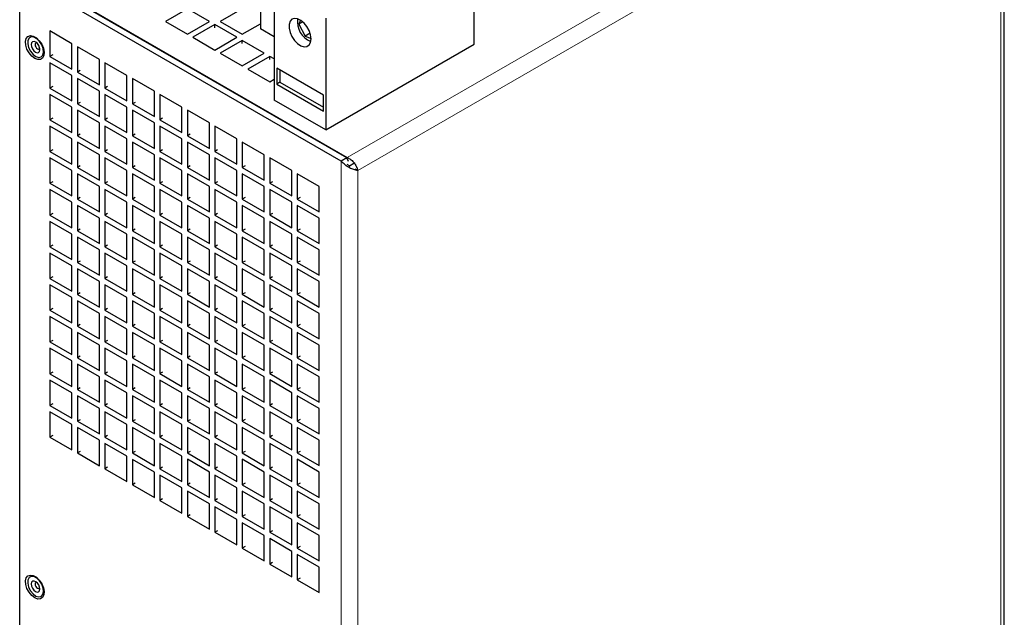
# Model space of a CAD drawing. Header units: millimetres. Extents: x 5 to 418, y 2 to 292.
# Tile 11 of 19: x 251 to 318, y 126 to 167. Entities that reach past the tile are written whole.
import ezdxf

# ---------------------------------------------------------------- set-up
doc = ezdxf.new("R2010")
doc.units = ezdxf.units.MM

msp = doc.modelspace()

# ---------------------------------------------------------------- linework, layer by layer
at = {"color": 7, "linetype": 'Continuous', "lineweight": 18}
for p, q in [((317.8251, 182.8902), (273.4, 157.2441)), ((318.24, 181.8233), (274.1165, 156.3514)), ((318.24, 100.387), (318.24, 181.8233)), ((272.9851, 74.2618), (272.9851, 157.0046)), ((274.1165, 74.915), (274.1165, 156.3514))]:
    msp.add_line(p, q, dxfattribs=at)
at = {"color": 7, "linetype": 'Continuous', "lineweight": 25}
for p, q in [((318.4743, 100.3868), (318.4743, 182.4765)), ((282.1115, 165.0163), (282.1115, 174.3793)), ((267.4414, 173.755), (267.4414, 166.0831)), ((250.9234, 86.9978), (250.9234, 169.7406)), ((272.9851, 157.0046), (250.9234, 169.7406)), ((273.3622, 157.2223), (251.3005, 169.9583)), ((252.1868, 169.4902), (273.4, 157.2441)), ((268.3842, 168.8565), (268.3842, 161.1846)), ((262.4257, 167.4546), (260.9172, 166.5838)), ((263.9342, 166.5838), (262.4257, 167.4546)), ((266.1969, 167.4546), (264.6884, 166.5838)), ((260.9172, 166.5838), (262.4257, 165.7129)), ((262.4257, 165.7129), (263.9342, 166.5838)), ((264.3113, 166.3661), (262.8028, 165.4952)), ((265.8198, 165.4952), (264.3113, 166.3661)), ((264.3113, 166.1483), (264.3113, 166.3661)), ((264.6884, 166.5838), (266.1969, 165.7129)), ((266.1969, 165.7129), (267.4414, 166.4314)), ((270.1888, 166.6744), (270.0788, 166.3917)), ((270.3532, 166.5501), (270.0788, 166.3917)), ((270.0788, 166.3917), (270.4974, 165.571)), ((271.9292, 166.8101), (271.9292, 159.1381)), ((252.9976, 165.9302), (252.9976, 164.1883)), ((254.5061, 165.0594), (252.9976, 165.9302)), ((268.3842, 165.5388), (267.4414, 166.0831)), ((270.8476, 165.7732), (270.4974, 165.571)), ((270.4974, 165.571), (270.9106, 165.4154)), ((254.5061, 163.3174), (254.5061, 165.0594)), ((254.8832, 164.8417), (254.8832, 163.0997)), ((256.3917, 163.9709), (254.8832, 164.8417)), ((262.8028, 165.4952), (264.3113, 164.6244)), ((264.3113, 164.6244), (265.8198, 165.4952)), ((266.1969, 165.2775), (264.6884, 164.4067)), ((267.7054, 164.4067), (266.1969, 165.2775)), ((266.1969, 165.0598), (266.1969, 165.2775)), ((271.9292, 159.1381), (282.1115, 165.0163)), ((252.2977, 164.7303), (252.3021, 164.7402)), ((253.1861, 164.2971), (252.9976, 164.1883)), ((252.9976, 164.1883), (254.5061, 163.3174)), ((264.6884, 164.4067), (266.1969, 163.5359)), ((266.1969, 163.5359), (267.7054, 164.4067)), ((268.0825, 164.189), (266.574, 163.3182)), ((268.3842, 164.0148), (268.0825, 164.189)), ((268.0825, 163.9712), (268.0825, 164.189)), ((252.9976, 163.7528), (252.9976, 162.0108)), ((254.5061, 162.882), (252.9976, 163.7528)), ((256.3917, 162.2289), (256.3917, 163.9709)), ((256.7688, 163.7531), (256.7688, 162.0112)), ((258.2773, 162.8823), (256.7688, 163.7531)), ((254.5061, 161.14), (254.5061, 162.882)), ((255.0717, 163.2086), (254.8832, 163.0997)), ((254.8832, 163.0997), (256.3917, 162.2289)), ((258.2773, 161.1404), (258.2773, 162.8823)), ((266.574, 163.3182), (268.0825, 162.4473)), ((271.7595, 161.5224), (268.5539, 163.3729)), ((268.5539, 163.3729), (268.5539, 162.2842)), ((268.7802, 163.2423), (268.7802, 162.4149)), ((254.8832, 162.6642), (254.8832, 160.9223)), ((256.3917, 161.7934), (254.8832, 162.6642)), ((258.6544, 162.6646), (258.6544, 160.9226)), ((260.1629, 161.7938), (258.6544, 162.6646)), ((268.0825, 162.4473), (268.3842, 162.6215)), ((268.7802, 162.4149), (268.5539, 162.2842)), ((268.5539, 162.2842), (271.7595, 160.4337)), ((268.7802, 162.4149), (271.7595, 160.695)), ((253.1861, 162.1197), (252.9976, 162.0108)), ((252.9976, 162.0108), (254.5061, 161.14)), ((252.9976, 161.5753), (252.9976, 159.8334)), ((254.5061, 160.7045), (252.9976, 161.5753)), ((256.3917, 160.0515), (256.3917, 161.7934)), ((256.9574, 162.12), (256.7688, 162.0112)), ((256.7688, 162.0112), (258.2773, 161.1404)), ((256.7688, 161.5757), (256.7688, 159.8337)), ((258.2773, 160.7049), (256.7688, 161.5757)), ((260.1629, 160.0518), (260.1629, 161.7938)), ((260.54, 161.5761), (260.54, 159.8341)), ((262.0485, 160.7052), (260.54, 161.5761)), ((271.7595, 160.4337), (271.7595, 161.5224)), ((255.0717, 161.0311), (254.8832, 160.9223)), ((254.8832, 160.9223), (256.3917, 160.0515)), ((258.843, 161.0315), (258.6544, 160.9226)), ((258.6544, 160.9226), (260.1629, 160.0518)), ((271.9292, 159.1381), (268.3842, 161.1846)), ((254.5061, 158.9626), (254.5061, 160.7045)), ((254.8832, 160.4868), (254.8832, 158.7448)), ((256.3917, 159.616), (254.8832, 160.4868)), ((258.2773, 158.9629), (258.2773, 160.7049)), ((258.6544, 160.4872), (258.6544, 158.7452)), ((260.1629, 159.6163), (258.6544, 160.4872)), ((262.0485, 158.9633), (262.0485, 160.7052)), ((262.4257, 160.4875), (262.4257, 158.7456)), ((263.9342, 159.6167), (262.4257, 160.4875)), ((253.1861, 159.9422), (252.9976, 159.8334)), ((252.9976, 159.8334), (254.5061, 158.9626)), ((256.3917, 157.874), (256.3917, 159.616)), ((256.9574, 159.9426), (256.7688, 159.8337)), ((256.7688, 159.8337), (258.2773, 158.9629)), ((260.1629, 157.8744), (260.1629, 159.6163)), ((260.7286, 159.943), (260.54, 159.8341)), ((260.54, 159.8341), (262.0485, 158.9633)), ((263.9342, 157.8747), (263.9342, 159.6167)), ((252.9976, 159.3979), (252.9976, 157.656)), ((254.5061, 158.5271), (252.9976, 159.3979)), ((255.0717, 158.8537), (254.8832, 158.7448)), ((254.8832, 158.7448), (256.3917, 157.874)), ((256.7688, 159.3983), (256.7688, 157.6563)), ((258.2773, 158.5274), (256.7688, 159.3983)), ((258.843, 158.8541), (258.6544, 158.7452)), ((258.6544, 158.7452), (260.1629, 157.8744)), ((260.54, 159.3986), (260.54, 157.6567)), ((262.0485, 158.5278), (260.54, 159.3986)), ((262.6142, 158.8544), (262.4257, 158.7456)), ((262.4257, 158.7456), (263.9342, 157.8747)), ((264.3113, 159.399), (264.3113, 157.657)), ((265.8198, 158.5281), (264.3113, 159.399)), ((254.5061, 156.7851), (254.5061, 158.5271)), ((254.8832, 158.3094), (254.8832, 156.5674)), ((256.3917, 157.4385), (254.8832, 158.3094)), ((258.2773, 156.7855), (258.2773, 158.5274)), ((258.6544, 158.3097), (258.6544, 156.5678)), ((260.1629, 157.4389), (258.6544, 158.3097)), ((262.0485, 156.7858), (262.0485, 158.5278)), ((262.4257, 158.3101), (262.4257, 156.5681)), ((263.9342, 157.4392), (262.4257, 158.3101)), ((265.8198, 156.7862), (265.8198, 158.5281)), ((266.1969, 158.3104), (266.1969, 156.5685)), ((267.7054, 157.4396), (266.1969, 158.3104)), ((253.1861, 157.7648), (252.9976, 157.656)), ((252.9976, 157.656), (254.5061, 156.7851)), ((256.3917, 155.6966), (256.3917, 157.4385)), ((256.9574, 157.7652), (256.7688, 157.6563)), ((256.7688, 157.6563), (258.2773, 156.7855)), ((260.1629, 155.6969), (260.1629, 157.4389)), ((260.7286, 157.7655), (260.54, 157.6567)), ((260.54, 157.6567), (262.0485, 156.7858)), ((263.9342, 155.6973), (263.9342, 157.4392)), ((264.4998, 157.7659), (264.3113, 157.657)), ((264.3113, 157.657), (265.8198, 156.7862)), ((267.7054, 155.6976), (267.7054, 157.4396)), ((252.9976, 157.2205), (252.9976, 155.4785)), ((254.5061, 156.3496), (252.9976, 157.2205)), ((256.7688, 157.2208), (256.7688, 155.4789)), ((258.2773, 156.35), (256.7688, 157.2208)), ((260.54, 157.2212), (260.54, 155.4792)), ((262.0485, 156.3503), (260.54, 157.2212)), ((264.3113, 157.2215), (264.3113, 155.4796)), ((265.8198, 156.3507), (264.3113, 157.2215)), ((268.0825, 157.2219), (268.0825, 155.4799)), ((269.591, 156.351), (268.0825, 157.2219)), ((273.3622, 157.2223), (272.9851, 157.0046)), ((273.488, 156.9745), (273.3622, 157.2223)), ((273.5508, 156.678), (273.3914, 156.77)), ((273.4, 157.148), (273.4, 157.2441)), ((273.5508, 156.678), (273.8525, 156.8522)), ((254.5061, 154.6077), (254.5061, 156.3496)), ((255.0717, 156.6763), (254.8832, 156.5674)), ((254.8832, 156.5674), (256.3917, 155.6966)), ((254.8832, 156.1319), (254.8832, 154.39)), ((256.3917, 155.2611), (254.8832, 156.1319)), ((258.2773, 154.608), (258.2773, 156.35)), ((258.843, 156.6766), (258.6544, 156.5678)), ((258.6544, 156.5678), (260.1629, 155.6969)), ((258.6544, 156.1323), (258.6544, 154.3903)), ((260.1629, 155.2614), (258.6544, 156.1323)), ((262.0485, 154.6084), (262.0485, 156.3503)), ((262.6142, 156.677), (262.4257, 156.5681)), ((262.4257, 156.5681), (263.9342, 155.6973)), ((262.4257, 156.1326), (262.4257, 154.3907)), ((263.9342, 155.2618), (262.4257, 156.1326)), ((265.8198, 154.6087), (265.8198, 156.3507)), ((266.3855, 156.6773), (266.1969, 156.5685)), ((266.1969, 156.5685), (267.7054, 155.6976)), ((266.1969, 156.133), (266.1969, 154.391)), ((267.7054, 155.2621), (266.1969, 156.133)), ((269.591, 154.6091), (269.591, 156.351)), ((269.9681, 156.1333), (269.9681, 154.3914)), ((271.4766, 155.2625), (269.9681, 156.1333)), ((273.5508, 156.5691), (273.5508, 156.678)), ((273.9115, 156.4697), (274.1165, 156.3514)), ((253.1861, 155.5874), (252.9976, 155.4785)), ((252.9976, 155.4785), (254.5061, 154.6077)), ((256.9574, 155.5877), (256.7688, 155.4789)), ((256.7688, 155.4789), (258.2773, 154.608)), ((260.7286, 155.5881), (260.54, 155.4792)), ((260.54, 155.4792), (262.0485, 154.6084)), ((264.4998, 155.5884), (264.3113, 155.4796)), ((264.3113, 155.4796), (265.8198, 154.6087)), ((268.2711, 155.5888), (268.0825, 155.4799)), ((268.0825, 155.4799), (269.591, 154.6091)), ((252.9976, 155.043), (252.9976, 153.3011)), ((254.5061, 154.1722), (252.9976, 155.043)), ((256.3917, 153.5191), (256.3917, 155.2611)), ((256.7688, 155.0434), (256.7688, 153.3014)), ((258.2773, 154.1725), (256.7688, 155.0434)), ((260.1629, 153.5195), (260.1629, 155.2614)), ((260.54, 155.0437), (260.54, 153.3018)), ((262.0485, 154.1729), (260.54, 155.0437)), ((263.9342, 153.5198), (263.9342, 155.2618)), ((264.3113, 155.0441), (264.3113, 153.3021)), ((265.8198, 154.1732), (264.3113, 155.0441)), ((267.7054, 153.5202), (267.7054, 155.2621)), ((268.0825, 155.0444), (268.0825, 153.3025)), ((269.591, 154.1736), (268.0825, 155.0444)), ((271.4766, 153.5205), (271.4766, 155.2625)), ((254.5061, 152.4302), (254.5061, 154.1722)), ((255.0717, 154.4988), (254.8832, 154.39)), ((254.8832, 154.39), (256.3917, 153.5191)), ((258.2773, 152.4306), (258.2773, 154.1725)), ((258.843, 154.4992), (258.6544, 154.3903)), ((258.6544, 154.3903), (260.1629, 153.5195)), ((262.0485, 152.4309), (262.0485, 154.1729)), ((262.6142, 154.4995), (262.4257, 154.3907)), ((262.4257, 154.3907), (263.9342, 153.5198)), ((265.8198, 152.4313), (265.8198, 154.1732)), ((266.3855, 154.4999), (266.1969, 154.391)), ((266.1969, 154.391), (267.7054, 153.5202)), ((269.591, 152.4316), (269.591, 154.1736)), ((270.1567, 154.5002), (269.9681, 154.3914)), ((269.9681, 154.3914), (271.4766, 153.5205)), ((253.1861, 153.4099), (252.9976, 153.3011)), ((254.8832, 153.9545), (254.8832, 152.2125)), ((256.3917, 153.0836), (254.8832, 153.9545)), ((256.9574, 153.4103), (256.7688, 153.3014)), ((258.6544, 153.9548), (258.6544, 152.2129)), ((260.1629, 153.084), (258.6544, 153.9548)), ((260.7286, 153.4106), (260.54, 153.3018)), ((262.4257, 153.9552), (262.4257, 152.2132)), ((263.9342, 153.0843), (262.4257, 153.9552)), ((264.4998, 153.411), (264.3113, 153.3021)), ((266.1969, 153.9555), (266.1969, 152.2136)), ((267.7054, 153.0847), (266.1969, 153.9555)), ((268.2711, 153.4113), (268.0825, 153.3025)), ((269.9681, 153.9559), (269.9681, 152.2139)), ((271.4766, 153.0851), (269.9681, 153.9559)), ((252.9976, 153.3011), (254.5061, 152.4302)), ((252.9976, 152.8656), (252.9976, 151.1236)), ((254.5061, 151.9947), (252.9976, 152.8656)), ((256.3917, 151.3417), (256.3917, 153.0836)), ((256.7688, 153.3014), (258.2773, 152.4306)), ((256.7688, 152.8659), (256.7688, 151.124)), ((258.2773, 151.9951), (256.7688, 152.8659)), ((260.1629, 151.342), (260.1629, 153.084)), ((260.54, 153.3018), (262.0485, 152.4309)), ((260.54, 152.8663), (260.54, 151.1243)), ((262.0485, 151.9955), (260.54, 152.8663)), ((263.9342, 151.3424), (263.9342, 153.0843)), ((264.3113, 153.3021), (265.8198, 152.4313)), ((264.3113, 152.8666), (264.3113, 151.1247)), ((265.8198, 151.9958), (264.3113, 152.8666)), ((267.7054, 151.3427), (267.7054, 153.0847)), ((268.0825, 153.3025), (269.591, 152.4316)), ((268.0825, 152.867), (268.0825, 151.125)), ((269.591, 151.9962), (268.0825, 152.867)), ((271.4766, 151.3431), (271.4766, 153.0851)), ((254.5061, 150.2528), (254.5061, 151.9947)), ((255.0717, 152.3214), (254.8832, 152.2125)), ((254.8832, 152.2125), (256.3917, 151.3417)), ((258.2773, 150.2531), (258.2773, 151.9951)), ((258.843, 152.3217), (258.6544, 152.2129)), ((258.6544, 152.2129), (260.1629, 151.342)), ((262.0485, 150.2535), (262.0485, 151.9955)), ((262.6142, 152.3221), (262.4257, 152.2132)), ((262.4257, 152.2132), (263.9342, 151.3424)), ((265.8198, 150.2539), (265.8198, 151.9958)), ((266.3855, 152.3224), (266.1969, 152.2136)), ((266.1969, 152.2136), (267.7054, 151.3427)), ((269.591, 150.2542), (269.591, 151.9962)), ((270.1567, 152.3228), (269.9681, 152.2139)), ((269.9681, 152.2139), (271.4766, 151.3431)), ((254.8832, 151.777), (254.8832, 150.0351)), ((256.3917, 150.9062), (254.8832, 151.777)), ((258.6544, 151.7774), (258.6544, 150.0354)), ((260.1629, 150.9066), (258.6544, 151.7774)), ((262.4257, 151.7777), (262.4257, 150.0358)), ((263.9342, 150.9069), (262.4257, 151.7777)), ((266.1969, 151.7781), (266.1969, 150.0361)), ((267.7054, 150.9073), (266.1969, 151.7781)), ((269.9681, 151.7784), (269.9681, 150.0365)), ((271.4766, 150.9076), (269.9681, 151.7784)), ((253.1861, 151.2325), (252.9976, 151.1236)), ((252.9976, 151.1236), (254.5061, 150.2528)), ((252.9976, 150.6881), (252.9976, 148.9462)), ((254.5061, 149.8173), (252.9976, 150.6881)), ((256.3917, 149.1642), (256.3917, 150.9062)), ((256.9574, 151.2328), (256.7688, 151.124)), ((256.7688, 151.124), (258.2773, 150.2531)), ((256.7688, 150.6885), (256.7688, 148.9465)), ((258.2773, 149.8177), (256.7688, 150.6885)), ((260.1629, 149.1646), (260.1629, 150.9066)), ((260.7286, 151.2332), (260.54, 151.1243)), ((260.54, 151.1243), (262.0485, 150.2535)), ((260.54, 150.6888), (260.54, 148.9469)), ((262.0485, 149.818), (260.54, 150.6888)), ((263.9342, 149.165), (263.9342, 150.9069)), ((264.4998, 151.2335), (264.3113, 151.1247)), ((264.3113, 151.1247), (265.8198, 150.2539)), ((264.3113, 150.6892), (264.3113, 148.9472)), ((265.8198, 149.8184), (264.3113, 150.6892)), ((267.7054, 149.1653), (267.7054, 150.9073)), ((268.2711, 151.2339), (268.0825, 151.125)), ((268.0825, 151.125), (269.591, 150.2542)), ((268.0825, 150.6896), (268.0825, 148.9476)), ((269.591, 149.8187), (268.0825, 150.6896)), ((271.4766, 149.1657), (271.4766, 150.9076)), ((255.0717, 150.1439), (254.8832, 150.0351)), ((254.8832, 150.0351), (256.3917, 149.1642)), ((258.843, 150.1443), (258.6544, 150.0354)), ((258.6544, 150.0354), (260.1629, 149.1646)), ((262.6142, 150.1446), (262.4257, 150.0358)), ((262.4257, 150.0358), (263.9342, 149.165)), ((266.3855, 150.145), (266.1969, 150.0361)), ((266.1969, 150.0361), (267.7054, 149.1653)), ((270.1567, 150.1454), (269.9681, 150.0365)), ((269.9681, 150.0365), (271.4766, 149.1657)), ((254.5061, 148.0753), (254.5061, 149.8173)), ((254.8832, 149.5996), (254.8832, 147.8576)), ((256.3917, 148.7288), (254.8832, 149.5996)), ((258.2773, 148.0757), (258.2773, 149.8177)), ((258.6544, 149.5999), (258.6544, 147.858)), ((260.1629, 148.7291), (258.6544, 149.5999)), ((262.0485, 148.0761), (262.0485, 149.818)), ((262.4257, 149.6003), (262.4257, 147.8583)), ((263.9342, 148.7295), (262.4257, 149.6003)), ((265.8198, 148.0764), (265.8198, 149.8184)), ((266.1969, 149.6007), (266.1969, 147.8587)), ((267.7054, 148.7298), (266.1969, 149.6007)), ((269.591, 148.0768), (269.591, 149.8187)), ((269.9681, 149.601), (269.9681, 147.8591)), ((271.4766, 148.7302), (269.9681, 149.601)), ((253.1861, 149.055), (252.9976, 148.9462)), ((252.9976, 148.9462), (254.5061, 148.0753)), ((256.3917, 146.9868), (256.3917, 148.7288)), ((256.9574, 149.0554), (256.7688, 148.9465)), ((256.7688, 148.9465), (258.2773, 148.0757)), ((260.1629, 146.9872), (260.1629, 148.7291)), ((260.7286, 149.0557), (260.54, 148.9469)), ((260.54, 148.9469), (262.0485, 148.0761)), ((263.9342, 146.9875), (263.9342, 148.7295)), ((264.4998, 149.0561), (264.3113, 148.9472)), ((264.3113, 148.9472), (265.8198, 148.0764)), ((267.7054, 146.9879), (267.7054, 148.7298)), ((268.2711, 149.0565), (268.0825, 148.9476)), ((268.0825, 148.9476), (269.591, 148.0768)), ((271.4766, 146.9882), (271.4766, 148.7302)), ((252.9976, 148.5107), (252.9976, 146.7687)), ((254.5061, 147.6399), (252.9976, 148.5107)), ((255.0717, 147.9665), (254.8832, 147.8576)), ((256.7688, 148.511), (256.7688, 146.7691)), ((258.2773, 147.6402), (256.7688, 148.511)), ((258.843, 147.9668), (258.6544, 147.858)), ((260.54, 148.5114), (260.54, 146.7694)), ((262.0485, 147.6406), (260.54, 148.5114)), ((262.6142, 147.9672), (262.4257, 147.8583)), ((264.3113, 148.5118), (264.3113, 146.7698)), ((265.8198, 147.6409), (264.3113, 148.5118)), ((266.3855, 147.9676), (266.1969, 147.8587)), ((268.0825, 148.5121), (268.0825, 146.7702)), ((269.591, 147.6413), (268.0825, 148.5121)), ((270.1567, 147.9679), (269.9681, 147.8591)), ((254.5061, 145.8979), (254.5061, 147.6399)), ((254.8832, 147.8576), (256.3917, 146.9868)), ((254.8832, 147.4222), (254.8832, 145.6802)), ((256.3917, 146.5513), (254.8832, 147.4222)), ((258.2773, 145.8983), (258.2773, 147.6402)), ((258.6544, 147.858), (260.1629, 146.9872)), ((258.6544, 147.4225), (258.6544, 145.6806)), ((260.1629, 146.5517), (258.6544, 147.4225)), ((262.0485, 145.8986), (262.0485, 147.6406)), ((262.4257, 147.8583), (263.9342, 146.9875)), ((262.4257, 147.4229), (262.4257, 145.6809)), ((263.9342, 146.552), (262.4257, 147.4229)), ((265.8198, 145.899), (265.8198, 147.6409)), ((266.1969, 147.8587), (267.7054, 146.9879)), ((266.1969, 147.4232), (266.1969, 145.6813)), ((267.7054, 146.5524), (266.1969, 147.4232)), ((269.591, 145.8993), (269.591, 147.6413)), ((269.9681, 147.8591), (271.4766, 146.9882)), ((269.9681, 147.4236), (269.9681, 145.6816)), ((271.4766, 146.5527), (269.9681, 147.4236)), ((253.1861, 146.8776), (252.9976, 146.7687)), ((252.9976, 146.7687), (254.5061, 145.8979)), ((256.9574, 146.8779), (256.7688, 146.7691)), ((256.7688, 146.7691), (258.2773, 145.8983)), ((260.7286, 146.8783), (260.54, 146.7694)), ((260.54, 146.7694), (262.0485, 145.8986)), ((264.4998, 146.8787), (264.3113, 146.7698)), ((264.3113, 146.7698), (265.8198, 145.899)), ((268.2711, 146.879), (268.0825, 146.7702)), ((268.0825, 146.7702), (269.591, 145.8993)), ((252.9976, 146.3333), (252.9976, 144.5913)), ((254.5061, 145.4624), (252.9976, 146.3333)), ((256.3917, 144.8094), (256.3917, 146.5513)), ((256.7688, 146.3336), (256.7688, 144.5917)), ((258.2773, 145.4628), (256.7688, 146.3336)), ((260.1629, 144.8097), (260.1629, 146.5517)), ((260.54, 146.334), (260.54, 144.592)), ((262.0485, 145.4631), (260.54, 146.334)), ((263.9342, 144.8101), (263.9342, 146.552)), ((264.3113, 146.3343), (264.3113, 144.5924)), ((265.8198, 145.4635), (264.3113, 146.3343)), ((267.7054, 144.8104), (267.7054, 146.5524)), ((268.0825, 146.3347), (268.0825, 144.5927)), ((269.591, 145.4638), (268.0825, 146.3347)), ((271.4766, 144.8108), (271.4766, 146.5527)), ((254.5061, 143.7205), (254.5061, 145.4624)), ((255.0717, 145.7891), (254.8832, 145.6802)), ((254.8832, 145.6802), (256.3917, 144.8094)), ((254.8832, 145.2447), (254.8832, 143.5028)), ((256.3917, 144.3739), (254.8832, 145.2447)), ((258.2773, 143.7208), (258.2773, 145.4628)), ((258.843, 145.7894), (258.6544, 145.6806)), ((258.6544, 145.6806), (260.1629, 144.8097)), ((258.6544, 145.2451), (258.6544, 143.5031)), ((260.1629, 144.3742), (258.6544, 145.2451)), ((262.0485, 143.7212), (262.0485, 145.4631)), ((262.6142, 145.7898), (262.4257, 145.6809)), ((262.4257, 145.6809), (263.9342, 144.8101)), ((262.4257, 145.2454), (262.4257, 143.5035)), ((263.9342, 144.3746), (262.4257, 145.2454)), ((265.8198, 143.7215), (265.8198, 145.4635)), ((266.3855, 145.7901), (266.1969, 145.6813)), ((266.1969, 145.6813), (267.7054, 144.8104)), ((266.1969, 145.2458), (266.1969, 143.5038)), ((267.7054, 144.3749), (266.1969, 145.2458)), ((269.591, 143.7219), (269.591, 145.4638)), ((270.1567, 145.7905), (269.9681, 145.6816)), ((269.9681, 145.6816), (271.4766, 144.8108)), ((269.9681, 145.2461), (269.9681, 143.5042)), ((271.4766, 144.3753), (269.9681, 145.2461)), ((253.1861, 144.7002), (252.9976, 144.5913)), ((252.9976, 144.5913), (254.5061, 143.7205)), ((256.9574, 144.7005), (256.7688, 144.5917)), ((256.7688, 144.5917), (258.2773, 143.7208)), ((260.7286, 144.7009), (260.54, 144.592)), ((260.54, 144.592), (262.0485, 143.7212)), ((264.4998, 144.7012), (264.3113, 144.5924)), ((264.3113, 144.5924), (265.8198, 143.7215)), ((268.2711, 144.7016), (268.0825, 144.5927)), ((268.0825, 144.5927), (269.591, 143.7219)), ((252.9976, 144.1558), (252.9976, 142.4139)), ((254.5061, 143.285), (252.9976, 144.1558)), ((256.3917, 142.6319), (256.3917, 144.3739)), ((256.7688, 144.1562), (256.7688, 142.4142)), ((258.2773, 143.2853), (256.7688, 144.1562)), ((260.1629, 142.6323), (260.1629, 144.3742)), ((260.54, 144.1565), (260.54, 142.4146)), ((262.0485, 143.2857), (260.54, 144.1565)), ((263.9342, 142.6326), (263.9342, 144.3746)), ((264.3113, 144.1569), (264.3113, 142.4149)), ((265.8198, 143.286), (264.3113, 144.1569)), ((267.7054, 142.633), (267.7054, 144.3749)), ((268.0825, 144.1572), (268.0825, 142.4153)), ((269.591, 143.2864), (268.0825, 144.1572)), ((271.4766, 142.6333), (271.4766, 144.3753)), ((254.5061, 141.543), (254.5061, 143.285)), ((255.0717, 143.6116), (254.8832, 143.5028)), ((254.8832, 143.5028), (256.3917, 142.6319)), ((258.2773, 141.5434), (258.2773, 143.2853)), ((258.843, 143.612), (258.6544, 143.5031)), ((258.6544, 143.5031), (260.1629, 142.6323)), ((262.0485, 141.5437), (262.0485, 143.2857)), ((262.6142, 143.6123), (262.4257, 143.5035)), ((262.4257, 143.5035), (263.9342, 142.6326)), ((265.8198, 141.5441), (265.8198, 143.286)), ((266.3855, 143.6127), (266.1969, 143.5038)), ((266.1969, 143.5038), (267.7054, 142.633)), ((269.591, 141.5444), (269.591, 143.2864)), ((270.1567, 143.613), (269.9681, 143.5042)), ((269.9681, 143.5042), (271.4766, 142.6333)), ((254.8832, 143.0673), (254.8832, 141.3253)), ((256.3917, 142.1964), (254.8832, 143.0673)), ((258.6544, 143.0676), (258.6544, 141.3257)), ((260.1629, 142.1968), (258.6544, 143.0676)), ((262.4257, 143.068), (262.4257, 141.326)), ((263.9342, 142.1971), (262.4257, 143.068)), ((266.1969, 143.0683), (266.1969, 141.3264)), ((267.7054, 142.1975), (266.1969, 143.0683)), ((269.9681, 143.0687), (269.9681, 141.3267)), ((271.4766, 142.1978), (269.9681, 143.0687)), ((253.1861, 142.5227), (252.9976, 142.4139)), ((252.9976, 142.4139), (254.5061, 141.543)), ((252.9976, 141.9784), (252.9976, 140.2364)), ((254.5061, 141.1075), (252.9976, 141.9784)), ((256.3917, 140.4545), (256.3917, 142.1964)), ((256.9574, 142.5231), (256.7688, 142.4142)), ((256.7688, 142.4142), (258.2773, 141.5434)), ((256.7688, 141.9787), (256.7688, 140.2368)), ((258.2773, 141.1079), (256.7688, 141.9787)), ((260.1629, 140.4548), (260.1629, 142.1968)), ((260.7286, 142.5234), (260.54, 142.4146)), ((260.54, 142.4146), (262.0485, 141.5437)), ((260.54, 141.9791), (260.54, 140.2371)), ((262.0485, 141.1082), (260.54, 141.9791)), ((263.9342, 140.4552), (263.9342, 142.1971)), ((264.4998, 142.5238), (264.3113, 142.4149)), ((264.3113, 142.4149), (265.8198, 141.5441)), ((264.3113, 141.9794), (264.3113, 140.2375)), ((265.8198, 141.1086), (264.3113, 141.9794)), ((267.7054, 140.4555), (267.7054, 142.1975)), ((268.2711, 142.5241), (268.0825, 142.4153)), ((268.0825, 142.4153), (269.591, 141.5444)), ((268.0825, 141.9798), (268.0825, 140.2378)), ((269.591, 141.1089), (268.0825, 141.9798)), ((271.4766, 140.4559), (271.4766, 142.1978)), ((255.0717, 141.4342), (254.8832, 141.3253)), ((254.8832, 141.3253), (256.3917, 140.4545)), ((258.843, 141.4345), (258.6544, 141.3257)), ((258.6544, 141.3257), (260.1629, 140.4548)), ((262.6142, 141.4349), (262.4257, 141.326)), ((262.4257, 141.326), (263.9342, 140.4552)), ((266.3855, 141.4352), (266.1969, 141.3264)), ((266.1969, 141.3264), (267.7054, 140.4555)), ((270.1567, 141.4356), (269.9681, 141.3267)), ((269.9681, 141.3267), (271.4766, 140.4559)), ((254.5061, 139.3656), (254.5061, 141.1075)), ((254.8832, 140.8898), (254.8832, 139.1479)), ((256.3917, 140.019), (254.8832, 140.8898)), ((258.2773, 139.3659), (258.2773, 141.1079)), ((258.6544, 140.8902), (258.6544, 139.1482)), ((260.1629, 140.0193), (258.6544, 140.8902)), ((262.0485, 139.3663), (262.0485, 141.1082)), ((262.4257, 140.8905), (262.4257, 139.1486)), ((263.9342, 140.0197), (262.4257, 140.8905)), ((265.8198, 139.3666), (265.8198, 141.1086)), ((266.1969, 140.8909), (266.1969, 139.1489)), ((267.7054, 140.02), (266.1969, 140.8909)), ((269.591, 139.367), (269.591, 141.1089)), ((269.9681, 140.8912), (269.9681, 139.1493)), ((271.4766, 140.0204), (269.9681, 140.8912)), ((253.1861, 140.3453), (252.9976, 140.2364)), ((252.9976, 140.2364), (254.5061, 139.3656)), ((256.3917, 138.277), (256.3917, 140.019)), ((256.9574, 140.3456), (256.7688, 140.2368)), ((256.7688, 140.2368), (258.2773, 139.3659)), ((260.1629, 138.2774), (260.1629, 140.0193)), ((260.7286, 140.346), (260.54, 140.2371)), ((260.54, 140.2371), (262.0485, 139.3663)), ((263.9342, 138.2777), (263.9342, 140.0197)), ((264.4998, 140.3463), (264.3113, 140.2375)), ((264.3113, 140.2375), (265.8198, 139.3666)), ((267.7054, 138.2781), (267.7054, 140.02)), ((268.2711, 140.3467), (268.0825, 140.2378)), ((268.0825, 140.2378), (269.591, 139.367)), ((271.4766, 138.2785), (271.4766, 140.0204)), ((252.9976, 139.8009), (252.9976, 138.059)), ((254.5061, 138.9301), (252.9976, 139.8009)), ((255.0717, 139.2567), (254.8832, 139.1479)), ((256.7688, 139.8013), (256.7688, 138.0593)), ((258.2773, 138.9304), (256.7688, 139.8013)), ((258.843, 139.2571), (258.6544, 139.1482)), ((260.54, 139.8016), (260.54, 138.0597)), ((262.0485, 138.9308), (260.54, 139.8016)), ((262.6142, 139.2574), (262.4257, 139.1486)), ((264.3113, 139.802), (264.3113, 138.06)), ((265.8198, 138.9312), (264.3113, 139.802)), ((266.3855, 139.2578), (266.1969, 139.1489)), ((268.0825, 139.8023), (268.0825, 138.0604)), ((269.591, 138.9315), (268.0825, 139.8023)), ((270.1567, 139.2581), (269.9681, 139.1493)), ((254.5061, 137.1881), (254.5061, 138.9301)), ((254.8832, 139.1479), (256.3917, 138.277)), ((254.8832, 138.7124), (254.8832, 136.9704)), ((256.3917, 137.8415), (254.8832, 138.7124)), ((258.2773, 137.1885), (258.2773, 138.9304)), ((258.6544, 139.1482), (260.1629, 138.2774)), ((258.6544, 138.7127), (258.6544, 136.9708)), ((260.1629, 137.8419), (258.6544, 138.7127)), ((262.0485, 137.1888), (262.0485, 138.9308)), ((262.4257, 139.1486), (263.9342, 138.2777)), ((262.4257, 138.7131), (262.4257, 136.9711)), ((263.9342, 137.8423), (262.4257, 138.7131)), ((265.8198, 137.1892), (265.8198, 138.9312)), ((266.1969, 139.1489), (267.7054, 138.2781)), ((266.1969, 138.7134), (266.1969, 136.9715)), ((267.7054, 137.8426), (266.1969, 138.7134)), ((269.591, 137.1896), (269.591, 138.9315)), ((269.9681, 139.1493), (271.4766, 138.2785)), ((269.9681, 138.7138), (269.9681, 136.9718)), ((271.4766, 137.843), (269.9681, 138.7138)), ((253.1861, 138.1678), (252.9976, 138.059)), ((252.9976, 138.059), (254.5061, 137.1881)), ((256.3917, 136.0996), (256.3917, 137.8415)), ((256.9574, 138.1682), (256.7688, 138.0593)), ((256.7688, 138.0593), (258.2773, 137.1885)), ((260.1629, 136.0999), (260.1629, 137.8419)), ((260.7286, 138.1685), (260.54, 138.0597)), ((260.54, 138.0597), (262.0485, 137.1888)), ((263.9342, 136.1003), (263.9342, 137.8423)), ((264.4998, 138.1689), (264.3113, 138.06)), ((264.3113, 138.06), (265.8198, 137.1892)), ((267.7054, 136.1007), (267.7054, 137.8426)), ((268.2711, 138.1692), (268.0825, 138.0604)), ((268.0825, 138.0604), (269.591, 137.1896)), ((271.4766, 136.101), (271.4766, 137.843)), ((256.7688, 137.6238), (256.7688, 135.8819)), ((258.2773, 136.753), (256.7688, 137.6238)), ((260.54, 137.6242), (260.54, 135.8822)), ((262.0485, 136.7534), (260.54, 137.6242)), ((264.3113, 137.6245), (264.3113, 135.8826)), ((265.8198, 136.7537), (264.3113, 137.6245)), ((268.0825, 137.6249), (268.0825, 135.8829)), ((269.591, 136.7541), (268.0825, 137.6249)), ((255.0717, 137.0793), (254.8832, 136.9704)), ((254.8832, 136.9704), (256.3917, 136.0996)), ((258.2773, 135.011), (258.2773, 136.753)), ((258.843, 137.0796), (258.6544, 136.9708)), ((258.6544, 136.9708), (260.1629, 136.0999)), ((258.6544, 136.5353), (258.6544, 134.7933)), ((260.1629, 135.6645), (258.6544, 136.5353)), ((262.0485, 135.0114), (262.0485, 136.7534)), ((262.6142, 137.08), (262.4257, 136.9711)), ((262.4257, 136.9711), (263.9342, 136.1003)), ((262.4257, 136.5356), (262.4257, 134.7937)), ((263.9342, 135.6648), (262.4257, 136.5356)), ((265.8198, 135.0118), (265.8198, 136.7537)), ((266.3855, 137.0803), (266.1969, 136.9715)), ((266.1969, 136.9715), (267.7054, 136.1007)), ((266.1969, 136.536), (266.1969, 134.794)), ((267.7054, 135.6652), (266.1969, 136.536)), ((269.591, 135.0121), (269.591, 136.7541)), ((270.1567, 137.0807), (269.9681, 136.9718)), ((269.9681, 136.9718), (271.4766, 136.101)), ((269.9681, 136.5364), (269.9681, 134.7944)), ((271.4766, 135.6655), (269.9681, 136.5364)), ((256.9574, 135.9907), (256.7688, 135.8819)), ((256.7688, 135.8819), (258.2773, 135.011)), ((260.7286, 135.9911), (260.54, 135.8822)), ((260.54, 135.8822), (262.0485, 135.0114)), ((264.4998, 135.9914), (264.3113, 135.8826)), ((264.3113, 135.8826), (265.8198, 135.0118)), ((268.2711, 135.9918), (268.0825, 135.8829)), ((268.0825, 135.8829), (269.591, 135.0121)), ((260.1629, 133.9225), (260.1629, 135.6645)), ((260.54, 135.4467), (260.54, 133.7048)), ((262.0485, 134.5759), (260.54, 135.4467)), ((263.9342, 133.9229), (263.9342, 135.6648)), ((264.3113, 135.4471), (264.3113, 133.7051)), ((265.8198, 134.5763), (264.3113, 135.4471)), ((267.7054, 133.9232), (267.7054, 135.6652)), ((268.0825, 135.4475), (268.0825, 133.7055)), ((269.591, 134.5766), (268.0825, 135.4475)), ((271.4766, 133.9236), (271.4766, 135.6655)), ((258.843, 134.9022), (258.6544, 134.7933)), ((258.6544, 134.7933), (260.1629, 133.9225)), ((262.0485, 132.834), (262.0485, 134.5759)), ((262.6142, 134.9025), (262.4257, 134.7937)), ((262.4257, 134.7937), (263.9342, 133.9229)), ((265.8198, 132.8343), (265.8198, 134.5763)), ((266.3855, 134.9029), (266.1969, 134.794)), ((266.1969, 134.794), (267.7054, 133.9232)), ((269.591, 132.8347), (269.591, 134.5766)), ((270.1567, 134.9033), (269.9681, 134.7944)), ((269.9681, 134.7944), (271.4766, 133.9236)), ((260.7286, 133.8136), (260.54, 133.7048)), ((262.4257, 134.3582), (262.4257, 132.6163)), ((263.9342, 133.4874), (262.4257, 134.3582)), ((264.4998, 133.814), (264.3113, 133.7051)), ((266.1969, 134.3586), (266.1969, 132.6166)), ((267.7054, 133.4877), (266.1969, 134.3586)), ((268.2711, 133.8144), (268.0825, 133.7055)), ((269.9681, 134.3589), (269.9681, 132.617)), ((271.4766, 133.4881), (269.9681, 134.3589)), ((260.54, 133.7048), (262.0485, 132.834)), ((263.9342, 131.7454), (263.9342, 133.4874)), ((264.3113, 133.7051), (265.8198, 132.8343)), ((264.3113, 133.2697), (264.3113, 131.5277)), ((265.8198, 132.3988), (264.3113, 133.2697)), ((267.7054, 131.7458), (267.7054, 133.4877)), ((268.0825, 133.7055), (269.591, 132.8347)), ((268.0825, 133.27), (268.0825, 131.5281)), ((269.591, 132.3992), (268.0825, 133.27)), ((271.4766, 131.7461), (271.4766, 133.4881)), ((262.6142, 132.7251), (262.4257, 132.6163)), ((262.4257, 132.6163), (263.9342, 131.7454)), ((266.3855, 132.7255), (266.1969, 132.6166)), ((266.1969, 132.6166), (267.7054, 131.7458)), ((270.1567, 132.7258), (269.9681, 132.617)), ((269.9681, 132.617), (271.4766, 131.7461)), ((265.8198, 130.6569), (265.8198, 132.3988)), ((266.1969, 132.1811), (266.1969, 130.4392)), ((267.7054, 131.3103), (266.1969, 132.1811)), ((269.591, 130.6572), (269.591, 132.3992)), ((269.9681, 132.1815), (269.9681, 130.4395)), ((271.4766, 131.3106), (269.9681, 132.1815)), ((264.4998, 131.6366), (264.3113, 131.5277)), ((264.3113, 131.5277), (265.8198, 130.6569)), ((267.7054, 129.5683), (267.7054, 131.3103)), ((268.2711, 131.6369), (268.0825, 131.5281)), ((268.0825, 131.5281), (269.591, 130.6572)), ((268.0825, 131.0926), (268.0825, 129.3506)), ((269.591, 130.2217), (268.0825, 131.0926)), ((271.4766, 129.5687), (271.4766, 131.3106)), ((266.3855, 130.548), (266.1969, 130.4392)), ((266.1969, 130.4392), (267.7054, 129.5683)), ((270.1567, 130.5484), (269.9681, 130.4395)), ((269.9681, 130.4395), (271.4766, 129.5687)), ((269.591, 128.4798), (269.591, 130.2217)), ((269.9681, 130.004), (269.9681, 128.2621)), ((271.4766, 129.1332), (269.9681, 130.004)), ((268.2711, 129.4595), (268.0825, 129.3506)), ((268.0825, 129.3506), (269.591, 128.4798)), ((271.4766, 127.3912), (271.4766, 129.1332)), ((270.1567, 128.3709), (269.9681, 128.2621)), ((252.2977, 127.7138), (252.3021, 127.7237)), ((269.9681, 128.2621), (271.4766, 127.3912))]:
    msp.add_line(p, q, dxfattribs=at)
at = {"color": 7, "linetype": 'Continuous', "lineweight": 25, "flags": 128}
for points in [[(270.9109, 165.3873), (270.8774, 165.6634), (270.7799, 165.9536), (270.627, 166.2322), (270.4322, 166.4744), (270.2131, 166.6587), (269.9889, 166.7688), (269.7796, 166.7947), (269.6038, 166.7343), (269.4771, 166.5929), (269.4109, 166.3831), (269.4109, 166.1235), (269.4771, 165.8371), (269.6038, 165.5495), (269.7796, 165.2861), (269.9889, 165.0705), (270.2131, 164.9216), (270.4322, 164.8529), (270.627, 164.8703), (270.7799, 164.9723), (270.8774, 165.1499), (270.9109, 165.3873)], [(251.9605, 164.0466), (251.7523, 164.2069), (251.5667, 164.4301), (251.4238, 164.6919), (251.339, 164.964), (251.3216, 165.217), (251.3734, 165.4233), (251.4888, 165.5607), (251.6553, 165.6142), (251.855, 165.5781), (252.066, 165.4563), (252.2656, 165.2619), (252.4322, 165.0161), (252.5476, 164.7454), (252.5994, 164.4793), (252.582, 164.2465), (252.4972, 164.0722), (252.3543, 163.9754), (252.1686, 163.9666), (251.9605, 164.0466)], [(252.5148, 164.274), (252.5611, 164.4731), (252.5336, 164.7188), (252.4361, 164.978), (252.2816, 165.2157), (252.0912, 165.3996), (251.8904, 165.5051), (251.7065, 165.5179), (251.5642, 165.4362), (251.4828, 165.271), (251.4732, 165.0447), (251.5368, 164.7879), (251.665, 164.5351), (251.8404, 164.3207), (252.0394, 164.1734), (252.2351, 164.1133), (252.4011, 164.1484), (252.5148, 164.274)], [(252.2864, 164.5227), (252.3118, 164.6386), (252.292, 164.7819), (252.23, 164.9307), (252.1352, 165.0625), (252.0222, 165.1571), (251.908, 165.2001), (251.8101, 165.185), (251.7434, 165.1141), (251.718, 164.9982), (251.7378, 164.8549), (251.7998, 164.7061), (251.8946, 164.5743), (252.0076, 164.4797), (252.1218, 164.4367), (252.2197, 164.4518), (252.2864, 164.5227)], [(252.0908, 165.1062), (252.0875, 165.1066), (252.0331, 165.0983), (251.9961, 165.0589), (251.982, 164.9945), (251.993, 164.9149), (252.0274, 164.8322), (252.0801, 164.759), (252.1429, 164.7065), (252.2063, 164.6826), (252.2607, 164.6909), (252.2977, 164.7303), (252.2977, 164.7303)], [(251.9605, 127.0301), (251.7523, 127.1904), (251.5667, 127.4136), (251.4238, 127.6754), (251.339, 127.9475), (251.3216, 128.2004), (251.3734, 128.4068), (251.4888, 128.5442), (251.6553, 128.5977), (251.855, 128.5616), (252.066, 128.4398), (252.2656, 128.2454), (252.4322, 127.9996), (252.5476, 127.7289), (252.5994, 127.4628), (252.582, 127.2299), (252.4972, 127.0557), (252.3543, 126.9589), (252.1686, 126.9501), (251.9605, 127.0301)], [(252.5148, 127.2574), (252.5611, 127.4565), (252.5336, 127.7023), (252.4361, 127.9615), (252.2816, 128.1991), (252.0912, 128.3831), (251.8904, 128.4886), (251.7065, 128.5014), (251.5642, 128.4196), (251.4828, 128.2545), (251.4732, 128.0282), (251.5368, 127.7714), (251.665, 127.5186), (251.8404, 127.3042), (252.0394, 127.1569), (252.2351, 127.0968), (252.4011, 127.1319), (252.5148, 127.2574)], [(252.2864, 127.5062), (252.3118, 127.6221), (252.292, 127.7654), (252.23, 127.9142), (252.1352, 128.046), (252.0222, 128.1405), (251.908, 128.1836), (251.8101, 128.1685), (251.7434, 128.0976), (251.718, 127.9817), (251.7378, 127.8384), (251.7998, 127.6895), (251.8946, 127.5578), (252.0076, 127.4632), (252.1218, 127.4202), (252.2197, 127.4353), (252.2864, 127.5062)], [(252.0908, 128.0896), (252.0875, 128.0901), (252.0331, 128.0817), (251.9961, 128.0424), (251.982, 127.978), (251.993, 127.8984), (252.0274, 127.8157), (252.0801, 127.7425), (252.1429, 127.6899), (252.2063, 127.666), (252.2607, 127.6744), (252.2977, 127.7138), (252.2977, 127.7138)]]:
    msp.add_lwpolyline(points, dxfattribs=at)
at = {"color": 7, "linetype": 'Continuous', "lineweight": 25}
msp.add_arc((271.4764, 166.5845), 1.5004, 172.930442, 247.064182, dxfattribs=at)
msp.add_open_spline([(274.1165, 156.3514), (274.0339, 156.3679), (273.8686, 156.401), (273.5508, 156.5319), (273.233, 156.7276), (273.0677, 156.9123), (272.9851, 157.0046)], degree=3, dxfattribs=at)
msp.add_open_spline([(273.4, 157.2441), (273.4744, 157.2063), (273.6243, 157.1303), (273.8281, 156.9362), (273.9897, 156.7115), (274.0836, 156.5066), (274.1075, 156.3939), (274.1165, 156.3514)], degree=3, knots=[0, 0, 0, 0, 0.2148816, 0.4326573, 0.6504335, 0.8682097, 1, 1, 1, 1], dxfattribs=at)

doc.saveas('drawing.dxf')
